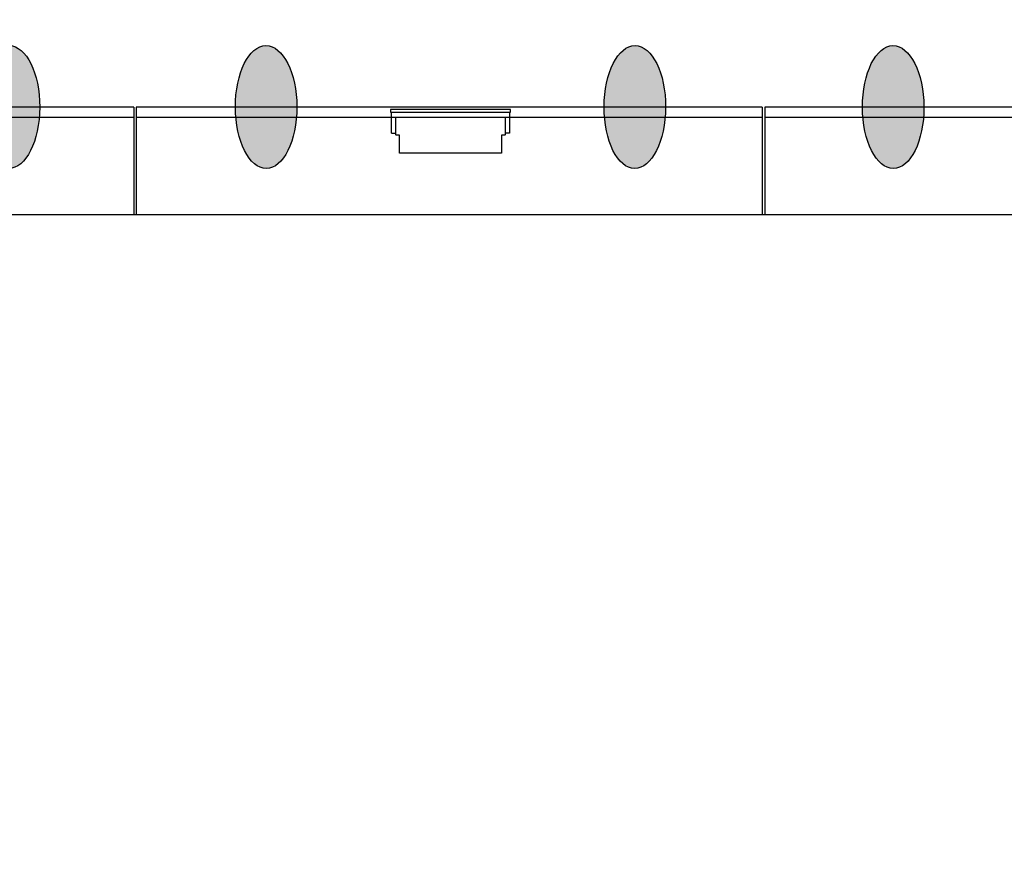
# Model space of a CAD drawing. Header units: feet. Extents: x 0 to 152726, y 0 to 59505.
# Tile 31 of 85: x 152344 to 152352, y 59282 to 59289. Entities that reach past the tile are written whole.
import ezdxf
from ezdxf import colors
from ezdxf.entities.mleader import LeaderData, LeaderLine
from ezdxf.math import Vec2, Vec3

# ---------------------------------------------------------------- set-up
doc = ezdxf.new("R2010")
doc.units = ezdxf.units.FT
doc.header["$LTSCALE"] = 0.1
doc.header["$MEASUREMENT"] = 0
for name, color, linetype, lineweight in [('BR_P_Rail_Object', 251, 'Continuous', 30), ('BR_P_Slab_Object', 2, 'Continuous', 30), ('LT_P_Luminaires', 252, 'Continuous', 0), ('new FSB deck grid - PV_P_Curb', 1, 'Continuous', 13), ('PV_P_EOP_Br', 252, 'Continuous', 30), ('SC_Scratch10', 252, 'Continuous', 0), ('VG_P_Cells', 252, 'Continuous', 13)]:
    doc.layers.add(name, color=color, linetype=linetype, lineweight=lineweight)
doc.layers.add('L-ANNO-NOTE', color=30, linetype='Continuous')
doc.styles.add('Arial', font='arial.ttf')

# ---------------------------------------------------------------- blocks, each defined once
blk = doc.blocks.new('Bridge plan')
at = {"layer": 'BR_P_Rail_Object', "lineweight": -3}
h = blk.add_hatch(color=256, dxfattribs=at)
edge = h.paths.add_edge_path()
edge.add_ellipse((1828083.0848, 711489.5175), major_axis=(0.0018, 0.5), ratio=0.5, start_angle=0, end_angle=360)
h = blk.add_hatch(color=256, dxfattribs=at)
edge = h.paths.add_edge_path()
edge.add_ellipse((1828085.1768, 711489.5175), major_axis=(-0.0017, 0.5), ratio=0.5, start_angle=0, end_angle=360)
h = blk.add_hatch(color=256, dxfattribs=at)
edge = h.paths.add_edge_path()
edge.add_ellipse((1828088.1768, 711489.5175), major_axis=(0.0018, 0.5), ratio=0.5, start_angle=0, end_angle=360)
h = blk.add_hatch(color=256, dxfattribs=at)
edge = h.paths.add_edge_path()
edge.add_ellipse((1828090.2783, 711489.5174), major_axis=(-0.0017, 0.5), ratio=0.5, start_angle=0, end_angle=360)
for centre, major_axis in [((1828083.0848, 711489.5175), (0.0018, 0.5)), ((1828085.1768, 711489.5175), (-0.0017, 0.5)), ((1828088.1768, 711489.5175), (0.0018, 0.5)), ((1828090.2783, 711489.5174), (-0.0017, 0.5))]:
    blk.add_ellipse(centre, major_axis=major_axis, ratio=0.5, dxfattribs=at)
at = {"layer": 'BR_P_Slab_Object', "lineweight": -3, "extrusion": (0, 0, -1)}
blk.add_arc((-1828090.1697, 711476.3243), 35, 7.3628, 88.09108, dxfattribs=at)
at = {"layer": 'LT_P_Luminaires', "lineweight": -3}
for p, q in [((1828086.1958, 711489.4342), (1828087.1577, 711489.4342)), ((1828086.1958, 711489.3051), (1828086.2324, 711489.3051))]:
    blk.add_line(p, q, dxfattribs=at)
at = {"layer": 'LT_P_Luminaires', "lineweight": -3, "flags": 128}
blk.add_lwpolyline([(1828087.1656, 711489.4759), (1828087.1656, 711489.4968), (1828086.1878, 711489.4968), (1828086.1878, 711489.4759)], close=True, dxfattribs=at)
for points in [[(1828086.1958, 711489.3051), (1828086.1958, 711489.4342), (1828086.1958, 711489.4759)], [(1828087.1577, 711489.4759), (1828087.1577, 711489.4342), (1828087.1577, 711489.3051), (1828087.121, 711489.3051)]]:
    blk.add_lwpolyline(points, dxfattribs=at)
blk.add_lwpolyline([(1828087.121, 711489.4342), (1828087.121, 711489.2936, -0.414214), (1828087.1158, 711489.2884), (1828087.091, 711489.2884), (1828087.091, 711489.1426), (1828086.2624, 711489.1426), (1828086.2624, 711489.2884), (1828086.2376, 711489.2884, -0.414214), (1828086.2324, 711489.2936), (1828086.2324, 711489.4342)], format="xyb", dxfattribs=at)
at = {"layer": 'new FSB deck grid - PV_P_Curb', "lineweight": -3, "flags": 128}
blk.add_lwpolyline([(1828055.5402, 711471.004), (1828055.6786, 711477.1066, -0.397907), (1828089.0205, 711510.8051), (1828097.789, 711511.0974), (1828106.051, 711503.3683), (1828170.5777, 711505.5189), (1828178.3068, 711513.781), (1828178.6727, 711513.7932, -0.429449), (1828209.1503, 711483.7663, -0.037112), (1828208.7459, 711479.4119), (1828207.9669, 711474.7846)], format="xyb", dxfattribs=at)
at = {"layer": 'PV_P_EOP_Br', "lineweight": -3, "extrusion": (0, 0, -1)}
for start in [1.2993, 7.3628]:
    blk.add_arc((-1828090.1697, 711476.3243), 35, start, 88.09108, dxfattribs=at)
at = {"layer": 'SC_Scratch10', "lineweight": -3, "flags": 128}
for points in [[(1828079.4371, 711489.4342), (1828084.0995, 711489.4342)], [(1828084.1203, 711489.4342), (1828089.2123, 711489.4342)], [(1828089.2331, 711489.4342), (1828094.3138, 711489.4342)]]:
    blk.add_lwpolyline(points, dxfattribs=at)
at = {"layer": 'VG_P_Cells', "lineweight": -3}
for p, q in [((1828084.0995, 711489.5176), (1828077.9371, 711489.5176)), ((1828084.0995, 711489.5176), (1828084.0995, 711488.6426)), ((1828089.2123, 711489.5176), (1828084.1203, 711489.5176)), ((1828084.1203, 711489.5176), (1828084.1203, 711488.6426)), ((1828089.2123, 711489.5176), (1828089.2123, 711488.6426)), ((1828094.3251, 711489.5176), (1828089.2331, 711489.5176)), ((1828089.2331, 711489.5176), (1828089.2331, 711488.6426)), ((1828077.9371, 711488.6425), (1828110.7226, 711488.6426))]:
    blk.add_line(p, q, dxfattribs=at)
blk = doc.blocks.new('Trellis Base')
blk.add_blockref('Bridge plan', (-1675739.0633, -652201.2631))
at = {"layer": 'L-ANNO-NOTE'}
ml = blk.add_multileader_mtext('Standard', dxfattribs=at)
ml.set_content('W. LIVINGSTON AVENUE', color=11, style='Arial')
ml.set_leader_properties()
ml.build(insert=Vec2(0, 0))
ml.multileader.update_dxf_attribs({"has_dogleg": 0, "dogleg_length": 0.36, "arrow_head_size": 1.25, "scale": 10})
ctx = ml.context
ctx.base_point, ctx.scale, ctx.char_height, ctx.arrow_head_size, ctx.landing_gap_size, ctx.plane_origin, ctx.plane_x_axis, ctx.plane_y_axis = Vec3(152493.4333, 59387.8699), 10, 1.25, 1.25, 0.5, Vec3(152496.4817, 59382.3139), Vec3(0.234739, 0.972058), Vec3(-0.972058, 0.234739)
notes = []
notes.append((ctx, [(0, (0, 0, 0), (0, 0), (1, 0), 1, [])]))
ctx.mtext.insert, ctx.mtext.text_direction, ctx.mtext.rotation, ctx.mtext.flow_direction = Vec3(152492.9328, 59388.5051), Vec3(0.234739, 0.972058), 1.333846, 5
ml = blk.add_multileader_mtext('Standard', dxfattribs=at)
ml.set_content('S. FRONT STREET', color=11, style='Arial')
ml.set_leader_properties()
ml.build(insert=Vec2(0, 0))
ml.multileader.update_dxf_attribs({"has_dogleg": 0, "dogleg_length": 0.36, "arrow_head_size": 1.25, "scale": 10})
ctx = ml.context
ctx.base_point, ctx.scale, ctx.char_height, ctx.arrow_head_size, ctx.landing_gap_size, ctx.plane_origin = Vec3(152391.6985, 59316.6024), 10, 1.25, 1.25, 0.5, Vec3(152387.0132, 59312.335)
notes.append((ctx, [(0, (0, 0, 0), (0, 0), (1, 0), 1, [])]))
ctx.mtext.insert, ctx.mtext.flow_direction = Vec3(152392.1985, 59317.2381), 5
for ctx, leaders in notes:
    for number, flags, end, landing, length, lines in leaders:
        leader = LeaderData()
        leader.index, (leader.has_last_leader_line, leader.has_dogleg_vector, leader.attachment_direction) = number, flags
        leader.last_leader_point, leader.dogleg_vector, leader.dogleg_length = Vec3(end), Vec3(landing), length
        for number, points, colour, breaks in lines:
            line = LeaderLine()
            line.index, line.vertices, line.color, line.breaks = number, Vec3.list(points), colors.encode_raw_color(colour), breaks
            leader.lines.append(line)
        ctx.leaders.append(leader)

msp = doc.modelspace()

# ---------------------------------------------------------------- block references
msp.add_blockref('Trellis Base', (0, 0))

# ---------------------------------------------------------------- next in the draw order: leaders
at = {"layer": 'L-ANNO-NOTE'}
ml = msp.add_multileader_mtext('Standard', dxfattribs=at)
ml.set_content('VERTICAL PANEL MODULE ON BACK OF TRELLIS, TYP OF 5', color=11, style='Arial')
ml.set_leader_properties()
ml.build(insert=Vec2(0, 0))
ml.multileader.update_dxf_attribs({"has_dogleg": 0, "dogleg_length": 0.36, "arrow_head_size": 1.25, "scale": 10})
ctx = ml.context
ctx.base_point, ctx.scale, ctx.char_height, ctx.arrow_head_size, ctx.landing_gap_size, ctx.plane_origin = Vec3(152474.858521, 59417.318041), 10, 1.25, 1.25, 0.5, Vec3(152470.173305, 59413.050631)
notes = []
notes.append((ctx, [(0, (0, 0, 0), (0, 0), (1, 0), 1, [])]))
ctx.mtext.insert, ctx.mtext.width, ctx.mtext.flow_direction = Vec3(152475.358521, 59417.9537), 25.03212493, 5
ctx.mtext.has_bg_fill, ctx.mtext.bg_color, ctx.mtext.bg_scale_factor, ctx.mtext.bg_transparency, ctx.mtext.use_window_bg_color = 1, -1027028792, 1.5, 0, 1
for ctx, leaders in notes:
    for number, flags, end, landing, length, lines in leaders:
        leader = LeaderData()
        leader.index, (leader.has_last_leader_line, leader.has_dogleg_vector, leader.attachment_direction) = number, flags
        leader.last_leader_point, leader.dogleg_vector, leader.dogleg_length = Vec3(end), Vec3(landing), length
        for number, points, colour, breaks in lines:
            line = LeaderLine()
            line.index, line.vertices, line.color, line.breaks = number, Vec3.list(points), colors.encode_raw_color(colour), breaks
            leader.lines.append(line)
        ctx.leaders.append(leader)

doc.saveas('drawing.dxf')
